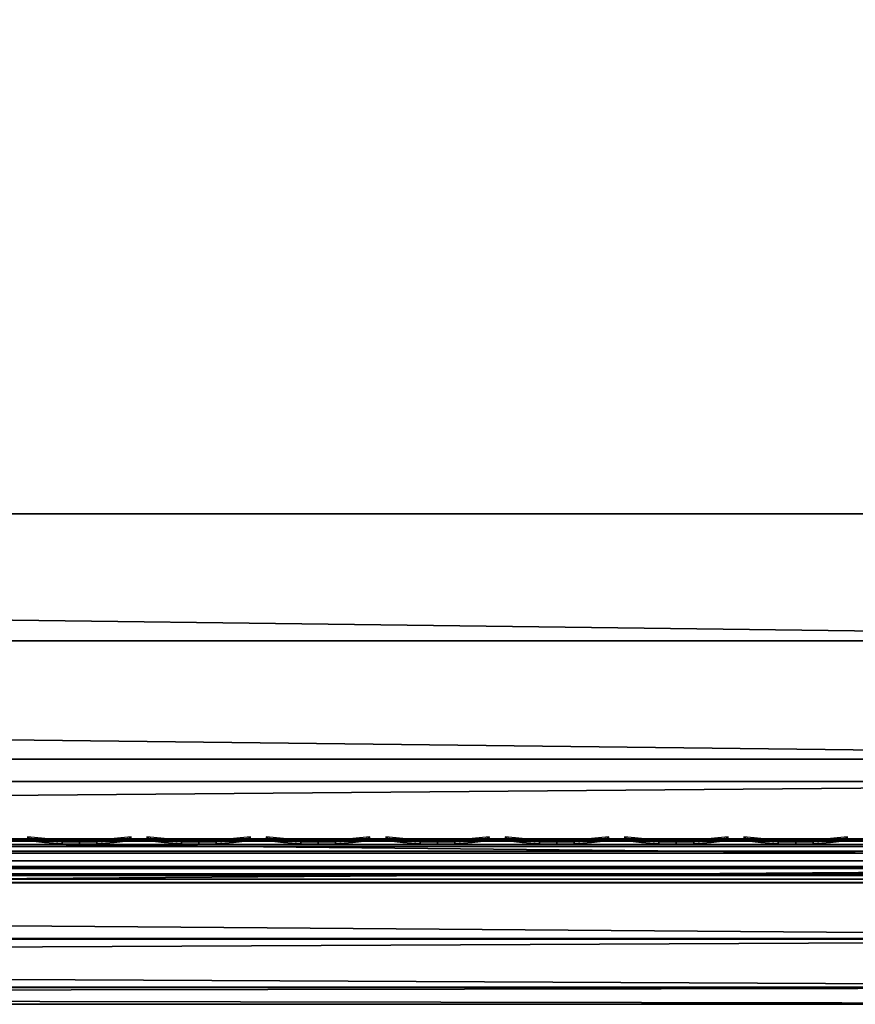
# Model space of a CAD drawing. Header units: inches. Extents: x 0 to 30, y -28 to 0.
# Tile 160 of 256: x 22.6 to 24.5, y -28 to -25.8. Entities that reach past the tile are written whole.
import ezdxf

# ---------------------------------------------------------------- set-up
doc = ezdxf.new("R2010")
doc.units = ezdxf.units.IN
doc.header["$LTSCALE"] = 0.03937
doc.header["$MEASUREMENT"] = 0
for name, color, linetype in [('A-FURN-3-ST', 151, 'Continuous'), ('A-FURN-3-ST-SEAM', 250, 'Continuous'), ('A-FURN-3-STITCH', 15, 'Continuous')]:
    doc.layers.add(name, color=color, linetype=linetype)

msp = doc.modelspace()

# ---------------------------------------------------------------- meshes
at = {"layer": 'A-FURN-3-ST'}
mesh = msp.add_polyface(dxfattribs=at)
corners = [(3.75, -4.8504, 5), (26.25, -27.51, 5), (3.75, -27.51, 5), (3.625, -4.8504, 5.0335), (3.625, -27.51, 5.0335), (3.5335, -4.8504, 5.125), (3.5335, -27.51, 5.125), (3.5, -4.8504, 5.25), (3.5, -27.51, 5.25), (3.75, -27.7013, 5.0381), (3.625, -27.6885, 5.069), (3.5335, -27.6535, 5.1535), (3.5, -27.635, 5.2835), (3.75, -26.91, 18), (3.625, -26.91, 17.9665), (3.75, -27.1947, 17.9625), (3.625, -27.186, 17.9302), (3.75, -27.46, 17.8526), (3.625, -27.4433, 17.8236), (3.75, -27.6878, 17.6778), (3.625, -27.6641, 17.6541), (3.5335, -26.91, 17.875), (3.5335, -27.1624, 17.8418), (3.5335, -27.3975, 17.7444), (3.5335, -27.5994, 17.5894), (3.5, -26.91, 17.75), (3.5, -27.13, 17.721), (3.5, -27.335, 17.6361), (3.5, -27.511, 17.501), (3.5335, -27.7544, 17.3875), (3.5, -27.6461, 17.325), (3.5335, -5.4592, 17.875), (3.625, -5.4592, 17.9665), (3.75, -5.4592, 18), (26.25, -27.6878, 17.6778), (26.25, -27.46, 17.8526), (26.25, -27.1947, 17.9625), (3.5, -27.7265, 5.375), (3.5, -27.76, 5.5), (3.5, -4.6004, 5.5002), (3.5, -4.6092, 16.9007), (3.5, -27.76, 16.9), (3.5, -5.4592, 17.75), (3.5, -27.731, 17.12)]
mesh.append_faces([[corners[k] for k in face] for face in [(0, 1, 2), (3, 2, 4), (5, 4, 6), (7, 6, 8), (9, 10, 2), (2, 10, 4), (4, 10, 11), (4, 11, 6), (6, 11, 8), (8, 11, 12), (13, 14, 15), (15, 14, 16), (15, 16, 17), (17, 16, 18), (17, 18, 19), (19, 18, 20), (14, 21, 16), (16, 21, 22), (16, 22, 23, 18), (18, 23, 24, 20), (21, 25, 22), (22, 25, 26), (22, 26, 23), (23, 26, 27), (23, 27, 24), (24, 27, 28), (24, 28, 29), (29, 28, 30), (31, 25, 21), (32, 21, 14), (33, 14, 13), (19, 34, 17), (17, 35, 15), (15, 36, 13), (2, 1, 9), (12, 37, 8), (8, 38, 39), (40, 38, 41), (42, 41, 25), (25, 41, 43), (25, 43, 30), (30, 28, 25), (25, 28, 27), (25, 27, 26)]])
mesh = msp.add_polyface(dxfattribs=at)
corners = [(3.75, -5.4592, 18), (26.25, -5.4592, 18), (3.75, -5.1746, 17.9626), (26.25, -5.1746, 17.9626), (3.75, -4.9094, 17.8528), (26.25, -4.9094, 17.8528), (3.75, -4.6816, 17.6781), (3.75, -4.659, 5.0381), (26.25, -4.659, 5.0381), (3.75, -4.8504, 5), (3.75, -27.51, 5), (3.625, -4.8504, 5.0335), (3.625, -27.51, 5.0335), (3.5335, -4.8504, 5.125), (3.5335, -27.51, 5.125), (3.5, -4.8504, 5.25), (3.625, -4.6718, 5.069), (3.5335, -4.7068, 5.1536), (3.5, -4.7253, 5.2835), (3.5, -5.4592, 17.75), (3.5335, -5.4592, 17.875), (3.5, -5.2393, 17.7211), (3.5335, -5.2069, 17.8418), (3.5, -5.0343, 17.6362), (3.5335, -4.9719, 17.7445), (3.5, -4.8583, 17.5013), (3.5335, -4.77, 17.5897), (3.5, -4.7233, 17.3254), (3.625, -5.4592, 17.9665), (3.625, -5.1833, 17.9302), (3.625, -4.9261, 17.8238), (3.625, -4.7053, 17.6544), (3.5, -26.91, 17.75), (3.5335, -26.91, 17.875), (3.625, -26.91, 17.9665), (3.5, -27.51, 5.25), (3.5, -4.6004, 5.5002), (3.5, -4.6338, 5.3751), (3.5, -27.76, 5.5), (3.5, -4.6092, 16.9007), (3.5, -27.76, 16.9), (3.5, -4.6383, 17.1205), (3.75, -26.91, 18)]
mesh.append_faces([[corners[k] for k in face] for face in [(0, 1, 2), (2, 3, 4), (4, 5, 6), (7, 8, 9), (9, 10, 11), (11, 12, 13), (13, 14, 15), (16, 7, 11), (11, 7, 9), (11, 13, 16), (16, 13, 17), (13, 15, 17), (17, 15, 18), (19, 20, 21), (21, 20, 22), (21, 22, 23), (23, 22, 24), (23, 24, 25), (25, 24, 26), (25, 26, 27), (20, 28, 22), (22, 28, 29), (22, 29, 30, 24), (24, 30, 31, 26), (28, 0, 29), (29, 0, 2), (29, 2, 30), (30, 2, 4), (30, 4, 31), (31, 4, 6), (19, 32, 20), (20, 33, 28), (28, 34, 0), (35, 36, 15), (15, 37, 18), (36, 38, 39), (39, 40, 19), (21, 23, 19), (19, 23, 25), (19, 25, 27), (27, 41, 19), (19, 41, 39), (42, 1, 0)]])
mesh = msp.add_polyface(dxfattribs=at)
corners = [(26.4665, -4.8504, 5.125), (26.5, -27.51, 5.25), (26.4665, -27.51, 5.125), (26.375, -4.8504, 5.0335), (26.375, -27.51, 5.0335), (26.25, -4.8504, 5), (26.25, -27.51, 5), (26.375, -27.6885, 5.069), (26.25, -27.7013, 5.0381), (26.4665, -27.6535, 5.1535), (26.5, -27.635, 5.2835), (26.5, -26.91, 17.75), (26.4665, -26.91, 17.875), (26.5, -27.13, 17.721), (26.4665, -27.1624, 17.8418), (26.5, -27.335, 17.6361), (26.4665, -27.3975, 17.7444), (26.5, -27.511, 17.501), (26.4665, -27.5994, 17.5894), (26.5, -27.6461, 17.325), (26.375, -26.91, 17.9665), (26.375, -27.186, 17.9302), (26.375, -27.4433, 17.8236), (26.375, -27.6641, 17.6541), (26.25, -26.91, 18), (26.25, -27.1947, 17.9625), (26.25, -27.46, 17.8526), (26.25, -27.6878, 17.6778), (26.375, -5.4592, 17.9665), (26.4665, -5.4592, 17.875), (26.5, -5.4592, 17.75), (26.5, -4.6004, 5.5002), (26.5, -27.76, 5.5), (26.5, -27.7265, 5.375), (26.5, -4.6092, 16.9007), (26.5, -27.76, 16.9), (26.5, -27.731, 17.12), (3.75, -27.46, 17.8526), (3.75, -27.1947, 17.9625), (3.75, -26.91, 18), (3.75, -27.7013, 5.0381), (26.25, -5.4592, 18)]
mesh.append_faces([[corners[k] for k in face] for face in [(0, 1, 2), (3, 2, 4), (5, 4, 6), (7, 8, 4), (4, 8, 6), (4, 2, 7), (7, 2, 9), (2, 1, 9), (9, 1, 10), (11, 12, 13), (13, 12, 14), (13, 14, 15), (15, 14, 16), (15, 16, 17), (17, 16, 18), (17, 18, 19), (12, 20, 14), (14, 20, 21), (14, 21, 22, 16), (16, 22, 23, 18), (20, 24, 21), (21, 24, 25), (21, 25, 22), (22, 25, 26), (22, 26, 23), (23, 26, 27), (28, 24, 20), (29, 20, 12), (30, 12, 11), (1, 31, 32), (1, 32, 33), (32, 34, 35), (35, 30, 11), (13, 15, 11), (11, 15, 17), (11, 17, 19), (19, 36, 11), (11, 36, 35), (33, 10, 1), (37, 27, 26), (38, 26, 25), (39, 25, 24), (40, 6, 8), (24, 41, 39)]])
mesh = msp.add_polyface(dxfattribs=at)
corners = [(26.5, -4.8504, 5.25), (26.5, -27.51, 5.25), (26.4665, -4.8504, 5.125), (26.4665, -27.51, 5.125), (26.375, -4.8504, 5.0335), (26.375, -27.51, 5.0335), (26.25, -4.8504, 5), (26.375, -4.6718, 5.069), (26.4665, -4.7068, 5.1536), (26.5, -4.7253, 5.2835), (26.25, -5.4592, 18), (26.375, -5.4592, 17.9665), (26.25, -5.1746, 17.9626), (26.375, -5.1833, 17.9302), (26.25, -4.9094, 17.8528), (26.375, -4.9261, 17.8238), (26.25, -4.6816, 17.6781), (26.375, -4.7053, 17.6544), (26.4665, -5.4592, 17.875), (26.4665, -5.2069, 17.8418), (26.4665, -4.9719, 17.7445), (26.4665, -4.77, 17.5897), (26.5, -5.4592, 17.75), (26.5, -5.2393, 17.7211), (26.5, -5.0343, 17.6362), (26.5, -4.8583, 17.5013), (26.4665, -4.615, 17.3879), (26.5, -4.7233, 17.3254), (26.25, -26.91, 18), (26.375, -26.91, 17.9665), (26.4665, -26.91, 17.875), (3.75, -5.1746, 17.9626), (3.75, -4.9094, 17.8528), (3.75, -4.6816, 17.6781), (3.75, -4.8504, 5), (26.25, -4.659, 5.0381), (26.25, -27.51, 5), (26.5, -4.6004, 5.5002), (26.5, -4.6338, 5.3751), (26.5, -4.6092, 16.9007), (26.5, -27.76, 5.5), (26.5, -27.76, 16.9), (26.5, -4.6383, 17.1205)]
mesh.append_faces([[corners[k] for k in face] for face in [(0, 1, 2), (2, 3, 4), (4, 5, 6), (6, 7, 4), (4, 7, 8), (4, 8, 2), (2, 8, 0), (0, 8, 9), (10, 11, 12), (12, 11, 13), (12, 13, 14), (14, 13, 15), (14, 15, 16), (16, 15, 17), (11, 18, 13), (13, 18, 19), (13, 19, 20, 15), (15, 20, 21, 17), (18, 22, 19), (19, 22, 23), (19, 23, 20), (20, 23, 24), (20, 24, 21), (21, 24, 25), (21, 25, 26), (26, 25, 27), (10, 28, 11), (11, 29, 18), (18, 30, 22), (31, 10, 12), (32, 12, 14), (33, 14, 16), (34, 35, 6), (6, 36, 34), (0, 37, 1), (9, 38, 0), (37, 39, 40), (41, 39, 22), (39, 42, 22), (22, 42, 27), (22, 27, 25), (25, 24, 22), (22, 24, 23)]])
mesh = msp.add_polyface(dxfattribs=at)
corners = [(3.75, -28.01, 5.5), (3.625, -27.9765, 5.5), (3.75, -27.9719, 5.3087), (3.625, -27.941, 5.3215), (3.75, -27.8636, 5.1464), (3.625, -27.8399, 5.1701), (3.75, -27.7013, 5.0381), (3.625, -27.6885, 5.069), (3.5, -27.635, 5.2835), (3.5335, -27.6535, 5.1535), (3.5335, -27.7752, 5.2348), (3.5, -27.7265, 5.375), (3.5335, -27.8565, 5.3565), (3.5, -27.76, 5.5), (3.5335, -27.885, 5.5), (3.75, -28.01, 16.9), (3.625, -27.9765, 16.9), (3.5335, -27.885, 16.9), (3.5, -27.76, 16.9), (3.75, -27.6878, 17.6778), (3.625, -27.6641, 17.6541), (3.75, -27.8626, 17.45), (3.625, -27.8336, 17.4333), (3.75, -27.9725, 17.1847), (3.625, -27.9402, 17.176), (3.5335, -27.8518, 17.1523), (3.5, -27.731, 17.12), (3.5335, -27.5994, 17.5894), (3.5335, -27.7544, 17.3875), (3.5, -27.6461, 17.325), (26.25, -28.01, 16.9), (26.25, -27.9725, 17.1847), (26.25, -27.8626, 17.45), (26.25, -27.7013, 5.0381), (26.25, -27.8636, 5.1464), (26.25, -27.9719, 5.3087), (3.5, -27.51, 5.25)]
mesh.append_faces([[corners[k] for k in face] for face in [(0, 1, 2), (2, 1, 3), (2, 3, 4), (4, 3, 5), (4, 5, 6), (6, 5, 7), (8, 9, 10), (8, 10, 11), (11, 10, 12), (11, 12, 13), (13, 12, 14), (14, 12, 3), (14, 3, 1), (5, 3, 12, 10), (5, 10, 9, 7), (0, 15, 1), (1, 15, 16), (1, 16, 14), (14, 16, 17), (14, 17, 13), (13, 17, 18), (19, 20, 21), (21, 20, 22), (21, 22, 23), (23, 22, 24), (23, 24, 15), (15, 24, 16), (16, 24, 25), (16, 25, 17), (17, 25, 26), (17, 26, 18), (20, 27, 28, 22), (22, 28, 25, 24), (28, 29, 25), (25, 29, 26), (15, 30, 23), (23, 31, 21), (21, 32, 19), (0, 30, 15), (6, 33, 4), (4, 34, 2), (2, 35, 0), (36, 11, 13)]])
mesh = msp.add_polyface(dxfattribs=at)
corners = [(26.5, -27.7265, 5.375), (26.5, -27.76, 5.5), (26.4665, -27.8565, 5.3565), (26.4665, -27.885, 5.5), (26.375, -27.9765, 5.5), (26.375, -27.941, 5.3215), (26.25, -28.01, 5.5), (26.25, -27.9719, 5.3087), (26.375, -27.8399, 5.1701), (26.25, -27.8636, 5.1464), (26.375, -27.6885, 5.069), (26.25, -27.7013, 5.0381), (26.4665, -27.6535, 5.1535), (26.4665, -27.7752, 5.2348), (26.5, -27.635, 5.2835), (26.5, -27.76, 16.9), (26.4665, -27.885, 16.9), (26.375, -27.9765, 16.9), (26.25, -28.01, 16.9), (26.5, -27.6461, 17.325), (26.4665, -27.5994, 17.5894), (26.4665, -27.7544, 17.3875), (26.5, -27.731, 17.12), (26.4665, -27.8518, 17.1523), (26.375, -27.9402, 17.176), (26.25, -27.9725, 17.1847), (26.375, -27.6641, 17.6541), (26.375, -27.8336, 17.4333), (26.25, -27.6878, 17.6778), (26.25, -27.8626, 17.45), (3.75, -27.9725, 17.1847), (3.75, -27.8626, 17.45), (3.75, -27.6878, 17.6778), (3.75, -28.01, 5.5), (3.75, -27.8636, 5.1464), (3.75, -27.9719, 5.3087)]
mesh.append_faces([[corners[k] for k in face] for face in [(0, 1, 2), (2, 1, 3), (2, 3, 4), (2, 4, 5), (5, 4, 6), (5, 6, 7), (5, 7, 8), (8, 7, 9), (8, 9, 10), (10, 9, 11), (10, 12, 13, 8), (8, 13, 2, 5), (12, 14, 13), (13, 14, 0), (13, 0, 2), (1, 15, 3), (3, 15, 16), (3, 16, 4), (4, 16, 17), (4, 17, 6), (6, 17, 18), (19, 20, 21), (19, 21, 22), (22, 21, 23), (22, 23, 15), (15, 23, 16), (16, 23, 24), (16, 24, 17), (17, 24, 25), (17, 25, 18), (20, 26, 27, 21), (21, 27, 24, 23), (26, 28, 27), (27, 28, 29), (27, 29, 24), (24, 29, 25), (30, 18, 25), (31, 25, 29), (32, 29, 28), (6, 18, 33), (34, 11, 9), (35, 9, 7), (33, 7, 6)]])
at = {"layer": 'A-FURN-3-ST-SEAM'}
mesh = msp.add_polyface(dxfattribs=at)
corners = [(26.4035, -27.1614, 17.8498), (26.4, -27.1658, 17.8666), (26.4, -27.0951, 17.8825), (26.4035, -26.91, 17.8826), (26.4, -26.91, 17.9), (26.4035, -23.3349, 17.8826), (26.4, -23.3349, 17.9), (26.4035, -19.7597, 17.8826), (26.4, -19.7597, 17.9), (26.4035, -16.1846, 17.8826), (26.4, -16.1846, 17.9), (26.4035, -12.6094, 17.8826), (26.4, -12.6094, 17.9), (26.4035, -9.0343, 17.8826), (26.4, -9.0343, 17.9), (26.4035, -5.4592, 17.8826), (26.4, -5.4592, 17.9), (26.4035, -5.2802, 17.8661), (26.4, -5.2771, 17.8832), (26.4035, -5.0976, 17.8137), (26.4, -5.0912, 17.8298), (26.4035, -4.9217, 17.7225), (26.4, -4.9122, 17.7371), (26.4035, -4.7647, 17.5951), (26.4, -4.7524, 17.6073), (26.4035, -4.6373, 17.438), (26.4, -4.6227, 17.4475), (26.4035, -4.5458, 17.2623), (26.4, -4.5296, 17.2687), (26.4035, -4.4933, 17.0798), (26.4, -4.4762, 17.0828), (26.4035, -4.4765, 16.9008), (26.4, -4.4592, 16.9008), (26.4035, -4.4721, 11.2005), (26.4, -4.4548, 11.2005), (26.4, -4.4504, 5.5003), (3.5965, -27.0999, 17.8639), (3.6, -27.0951, 17.8825), (3.6, -27.1032, 17.881)]
mesh.append_faces([[corners[k] for k in face] for face in [(0, 1, 2), (0, 2, 3), (3, 2, 4), (3, 4, 5), (5, 4, 6), (5, 6, 7), (7, 6, 8), (7, 8, 9), (9, 8, 10), (9, 10, 11), (11, 10, 12), (11, 12, 13), (13, 12, 14), (13, 14, 15), (15, 14, 16), (15, 16, 17), (17, 16, 18), (17, 18, 19), (19, 18, 20), (19, 20, 21), (21, 20, 22), (21, 22, 23), (23, 22, 24), (23, 24, 25), (25, 24, 26), (25, 26, 27), (27, 26, 28), (27, 28, 29), (29, 28, 30), (29, 30, 31), (31, 30, 32), (33, 32, 34), (33, 34, 35), (36, 37, 38)]])
mesh = msp.add_polyface(dxfattribs=at)
corners = [(26.25, -27.6385, 17.6706), (26.3029, -27.6391, 17.6486), (26.25, -27.6444, 17.6539), (22.5, -27.6385, 17.6706), (22.5, -27.6444, 17.6539), (18.75, -27.6385, 17.6706), (22.5, -27.671, 17.631), (22.5, -27.6558, 17.6402), (26.25, -27.6558, 17.6402), (26.25, -27.671, 17.631), (26.3025, -27.6506, 17.635), (26.3036, -27.6657, 17.6257), (26.3062, -27.6828, 17.6221), (26.25, -27.6884, 17.6276), (22.5, -27.6884, 17.6276), (18.75, -27.6884, 17.6276), (18.75, -27.671, 17.631), (18.75, -27.7207, 17.6406), (18.75, -27.7057, 17.6311), (22.5, -27.7057, 17.6311), (22.5, -27.7207, 17.6406), (26.25, -27.7057, 17.6311), (26.25, -27.7207, 17.6406), (26.3099, -27.6999, 17.6253), (26.3143, -27.7145, 17.6344), (26.25, -27.7376, 17.6713), (22.5, -27.7376, 17.6713), (18.75, -27.7376, 17.6713), (18.75, -27.7295, 17.7053), (18.75, -27.7367, 17.689), (22.5, -27.7367, 17.689), (22.5, -27.7295, 17.7053), (26.25, -27.7367, 17.689), (26.25, -27.7295, 17.7053), (22.5, -27.642, 17.6969), (26.25, -27.642, 17.6969), (26.3049, -27.6331, 17.6652), (18.75, -27.642, 17.6969), (26.3146, -27.6454, 17.7056), (26.3102, -27.6361, 17.691), (26.25, -27.6517, 17.7118), (22.5, -27.6517, 17.7118), (26.25, -27.6661, 17.7221), (22.5, -27.6661, 17.7221), (26.25, -27.701, 17.7257), (22.5, -27.701, 17.7257), (26.25, -27.7171, 17.7182), (22.5, -27.7171, 17.7182), (18.75, -27.701, 17.7257), (18.75, -27.7171, 17.7182)]
mesh.append_faces([[corners[k] for k in face] for face in [(0, 1, 2), (0, 2, 3), (3, 2, 4), (3, 4, 5), (6, 7, 8, 9), (9, 8, 10, 11), (11, 12, 13, 9), (9, 13, 14, 6), (20, 19, 21, 22), (22, 21, 23, 24), (22, 25, 26, 20), (31, 30, 32, 33), (3, 34, 0), (0, 34, 35), (0, 35, 36), (3, 37, 34), (25, 32, 30, 26), (12, 23, 21, 13), (13, 21, 19, 14), (1, 10, 8, 2), (2, 8, 7, 4), (38, 39, 35, 40), (40, 35, 34, 41), (42, 40, 41, 43), (44, 42, 43, 45), (46, 44, 45, 47), (33, 46, 47, 31)]])
mesh.append_faces([[corners[k] for k in face] for face in [(17, 18, 19, 20), (28, 29, 30, 31)]], dxfattribs={"vtx0": -1})
mesh.append_faces([[corners[k] for k in face] for face in [(6, 14, 15, 16), (20, 26, 27, 17), (14, 19, 18, 15), (47, 45, 48, 49), (31, 47, 49, 28)]], dxfattribs={"vtx2": -1})
at = {"layer": 'A-FURN-3-STITCH'}
mesh = msp.add_polymesh((7, 4), dxfattribs=at)
for k, corner in enumerate([(22.8553, -27.6428, 17.7154), (22.8553, -27.6406, 17.7168), (22.8554, -27.6363, 17.7197), (22.8554, -27.6341, 17.7212), (22.817, -27.647, 17.722), (22.8171, -27.6474, 17.7272), (22.8171, -27.6431, 17.7302), (22.8171, -27.6384, 17.7279), (22.7782, -27.6496, 17.7262), (22.7783, -27.65, 17.7314), (22.7783, -27.6457, 17.7343), (22.7783, -27.641, 17.7321), (22.7392, -27.6505, 17.7279), (22.7392, -27.6508, 17.733), (22.7393, -27.6465, 17.736), (22.7392, -27.6418, 17.7337), (22.7001, -27.6496, 17.727), (22.7002, -27.65, 17.7321), (22.7002, -27.6457, 17.7351), (22.7002, -27.641, 17.7328), (22.6612, -27.647, 17.7235), (22.6613, -27.6474, 17.7287), (22.6613, -27.6431, 17.7316), (22.6613, -27.6384, 17.7294), (22.6228, -27.6428, 17.7176), (22.6228, -27.6406, 17.7191), (22.6229, -27.6363, 17.722), (22.6229, -27.6341, 17.7234)]):
    mesh.set_mesh_vertex(divmod(k, 4), corner)
mesh = msp.add_polymesh((7, 4), dxfattribs=at)
for k, corner in enumerate([(23.1232, -27.6428, 17.7154), (23.1232, -27.6406, 17.7168), (23.1232, -27.6363, 17.7197), (23.1232, -27.6341, 17.7212), (23.0849, -27.647, 17.722), (23.0849, -27.6474, 17.7272), (23.085, -27.6431, 17.7302), (23.0849, -27.6384, 17.7279), (23.0461, -27.6496, 17.7262), (23.0462, -27.65, 17.7314), (23.0462, -27.6457, 17.7343), (23.0462, -27.641, 17.7321), (23.007, -27.6505, 17.7279), (23.0071, -27.6508, 17.733), (23.0071, -27.6465, 17.736), (23.0071, -27.6418, 17.7337), (22.968, -27.6496, 17.727), (22.968, -27.65, 17.7321), (22.968, -27.6457, 17.7351), (22.968, -27.641, 17.7328), (22.9291, -27.647, 17.7235), (22.9291, -27.6474, 17.7287), (22.9292, -27.6431, 17.7316), (22.9292, -27.6384, 17.7294), (22.8907, -27.6428, 17.7176), (22.8907, -27.6406, 17.7191), (22.8907, -27.6363, 17.722), (22.8907, -27.6341, 17.7234)]):
    mesh.set_mesh_vertex(divmod(k, 4), corner)
mesh = msp.add_polymesh((7, 4), dxfattribs=at)
for k, corner in enumerate([(23.391, -27.6428, 17.7154), (23.3911, -27.6406, 17.7168), (23.3911, -27.6363, 17.7197), (23.3911, -27.6341, 17.7212), (23.3528, -27.647, 17.722), (23.3528, -27.6474, 17.7272), (23.3528, -27.6431, 17.7302), (23.3528, -27.6384, 17.7279), (23.314, -27.6496, 17.7262), (23.314, -27.65, 17.7314), (23.314, -27.6457, 17.7343), (23.314, -27.641, 17.7321), (23.2749, -27.6505, 17.7279), (23.2749, -27.6508, 17.733), (23.275, -27.6465, 17.736), (23.275, -27.6418, 17.7337), (23.2358, -27.6496, 17.727), (23.2359, -27.65, 17.7321), (23.2359, -27.6457, 17.7351), (23.2359, -27.641, 17.7328), (23.197, -27.647, 17.7235), (23.197, -27.6474, 17.7287), (23.197, -27.6431, 17.7316), (23.197, -27.6384, 17.7294), (23.1585, -27.6428, 17.7176), (23.1586, -27.6406, 17.7191), (23.1586, -27.6363, 17.722), (23.1586, -27.6341, 17.7234)]):
    mesh.set_mesh_vertex(divmod(k, 4), corner)
mesh = msp.add_polymesh((7, 4), dxfattribs=at)
for k, corner in enumerate([(23.6589, -27.6428, 17.7154), (23.6589, -27.6406, 17.7168), (23.6589, -27.6363, 17.7197), (23.659, -27.6341, 17.7212), (23.6206, -27.647, 17.722), (23.6207, -27.6474, 17.7272), (23.6207, -27.6431, 17.7302), (23.6207, -27.6384, 17.7279), (23.5818, -27.6496, 17.7262), (23.5819, -27.65, 17.7314), (23.5819, -27.6457, 17.7343), (23.5819, -27.641, 17.7321), (23.5428, -27.6505, 17.7279), (23.5428, -27.6508, 17.733), (23.5428, -27.6465, 17.736), (23.5428, -27.6418, 17.7337), (23.5037, -27.6496, 17.727), (23.5037, -27.65, 17.7321), (23.5038, -27.6457, 17.7351), (23.5037, -27.641, 17.7328), (23.4648, -27.647, 17.7235), (23.4649, -27.6474, 17.7287), (23.4649, -27.6431, 17.7316), (23.4649, -27.6384, 17.7294), (23.4264, -27.6428, 17.7176), (23.4264, -27.6406, 17.7191), (23.4264, -27.6363, 17.722), (23.4265, -27.6341, 17.7234)]):
    mesh.set_mesh_vertex(divmod(k, 4), corner)
mesh = msp.add_polymesh((7, 4), dxfattribs=at)
for k, corner in enumerate([(23.9268, -27.6428, 17.7154), (23.9268, -27.6406, 17.7168), (23.9268, -27.6363, 17.7197), (23.9268, -27.6341, 17.7212), (23.8885, -27.647, 17.722), (23.8885, -27.6474, 17.7272), (23.8885, -27.6431, 17.7302), (23.8885, -27.6384, 17.7279), (23.8497, -27.6496, 17.7262), (23.8497, -27.65, 17.7314), (23.8497, -27.6457, 17.7343), (23.8497, -27.641, 17.7321), (23.8106, -27.6505, 17.7279), (23.8107, -27.6508, 17.733), (23.8107, -27.6465, 17.736), (23.8107, -27.6418, 17.7337), (23.7715, -27.6496, 17.727), (23.7716, -27.65, 17.7321), (23.7716, -27.6457, 17.7351), (23.7716, -27.641, 17.7328), (23.7327, -27.647, 17.7235), (23.7327, -27.6474, 17.7287), (23.7327, -27.6431, 17.7316), (23.7327, -27.6384, 17.7294), (23.6943, -27.6428, 17.7176), (23.6943, -27.6406, 17.7191), (23.6943, -27.6363, 17.722), (23.6943, -27.6341, 17.7234)]):
    mesh.set_mesh_vertex(divmod(k, 4), corner)
mesh = msp.add_polymesh((7, 4), dxfattribs=at)
for k, corner in enumerate([(24.1946, -27.6428, 17.7154), (24.1946, -27.6406, 17.7168), (24.1947, -27.6363, 17.7197), (24.1947, -27.6341, 17.7212), (24.1563, -27.647, 17.722), (24.1564, -27.6474, 17.7272), (24.1564, -27.6431, 17.7302), (24.1564, -27.6384, 17.7279), (24.1175, -27.6496, 17.7262), (24.1176, -27.65, 17.7314), (24.1176, -27.6457, 17.7343), (24.1176, -27.641, 17.7321), (24.0785, -27.6505, 17.7279), (24.0785, -27.6508, 17.733), (24.0785, -27.6465, 17.736), (24.0785, -27.6418, 17.7337), (24.0394, -27.6496, 17.727), (24.0394, -27.65, 17.7321), (24.0395, -27.6457, 17.7351), (24.0394, -27.641, 17.7328), (24.0005, -27.647, 17.7235), (24.0006, -27.6474, 17.7287), (24.0006, -27.6431, 17.7316), (24.0006, -27.6384, 17.7294), (23.9621, -27.6428, 17.7176), (23.9621, -27.6406, 17.7191), (23.9622, -27.6363, 17.722), (23.9622, -27.6341, 17.7234)]):
    mesh.set_mesh_vertex(divmod(k, 4), corner)
mesh = msp.add_polymesh((7, 4), dxfattribs=at)
for k, corner in enumerate([(24.4625, -27.6428, 17.7154), (24.4625, -27.6406, 17.7168), (24.4625, -27.6363, 17.7197), (24.4625, -27.6341, 17.7212), (24.4242, -27.647, 17.722), (24.4242, -27.6474, 17.7272), (24.4243, -27.6431, 17.7302), (24.4242, -27.6384, 17.7279), (24.3854, -27.6496, 17.7262), (24.3854, -27.65, 17.7314), (24.3855, -27.6457, 17.7343), (24.3854, -27.641, 17.7321), (24.3463, -27.6505, 17.7279), (24.3464, -27.6508, 17.733), (24.3464, -27.6465, 17.736), (24.3464, -27.6418, 17.7337), (24.3072, -27.6496, 17.727), (24.3073, -27.65, 17.7321), (24.3073, -27.6457, 17.7351), (24.3073, -27.641, 17.7328), (24.2684, -27.647, 17.7235), (24.2684, -27.6474, 17.7287), (24.2685, -27.6431, 17.7316), (24.2684, -27.6384, 17.7294), (24.23, -27.6428, 17.7176), (24.23, -27.6406, 17.7191), (24.23, -27.6363, 17.722), (24.23, -27.6341, 17.7234)]):
    mesh.set_mesh_vertex(divmod(k, 4), corner)

doc.saveas('drawing.dxf')
